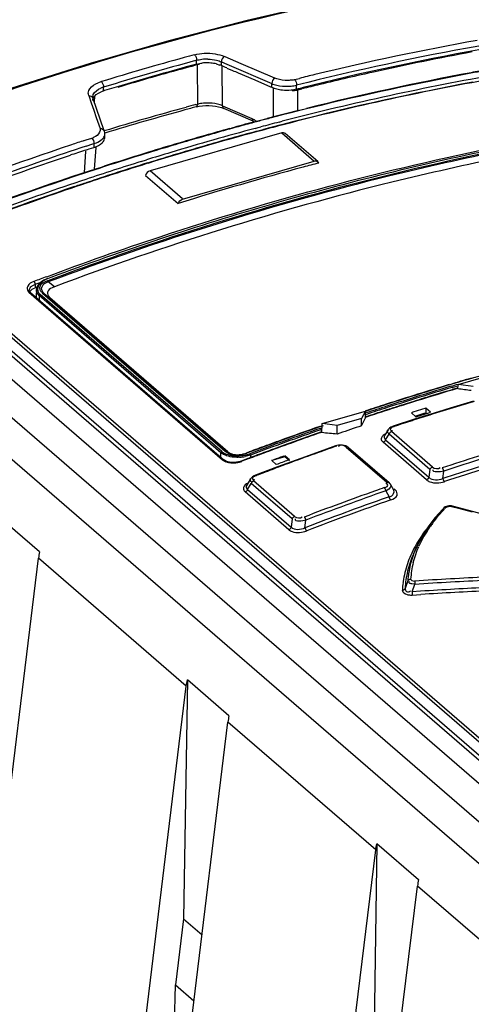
# Model space of a CAD drawing. Header units: inches. Extents: x 0 to 117, y 0 to 83.
# Tile 43 of 60: x 97.86 to 98.681, y 28.867 to 30.659. Entities that reach past the tile are written whole.
import ezdxf

# ---------------------------------------------------------------- set-up
doc = ezdxf.new("R2010")
doc.units = ezdxf.units.IN
doc.header["$LTSCALE"] = 6.431102
doc.header["$MEASUREMENT"] = 0
doc.layers.get('0').update_dxf_attribs({"linetype": 'CONTINUOUS'})

msp = doc.modelspace()

# ---------------------------------------------------------------- linework, layer by layer
at = {"color": 7, "linetype": 'CONTINUOUS'}
for p, q in [((103.4587, 25.0724), (96.9937, 30.6713)), ((96.9284, 30.6524), (103.3934, 25.0536)), ((98.2333, 30.5909), (98.2317, 30.5915)), ((98.2623, 30.5784), (98.2333, 30.5909)), ((98.1797, 30.5841), (98.1815, 30.5846)), ((98.1815, 30.5776), (98.1815, 30.5846)), ((98.1835, 30.5047), (98.183, 30.5764)), ((98.2173, 30.5779), (98.2237, 30.576)), ((98.2265, 30.575), (98.2265, 30.5818)), ((98.2265, 30.5818), (98.2367, 30.5774)), ((98.2284, 30.5018), (98.2279, 30.574)), ((98.2367, 30.5774), (98.3182, 30.5423)), ((98.3235, 30.552), (98.2623, 30.5784)), ((98.2367, 30.5705), (98.2469, 30.5661)), ((98.257, 30.5616), (98.2876, 30.5488)), ((98.0122, 30.5287), (98.0123, 30.5357)), ((98.2876, 30.5488), (98.3161, 30.5364)), ((98.3161, 30.5364), (98.3182, 30.5355)), ((98.3182, 30.5355), (98.3182, 30.5423)), ((98.3271, 30.5507), (98.3235, 30.552)), ((98.3595, 30.5495), (98.3683, 30.5517)), ((98.3632, 30.5324), (98.3632, 30.5394)), ((97.9853, 30.5204), (97.9899, 30.5071)), ((97.9857, 30.5298), (97.9874, 30.5328)), ((97.9927, 30.517), (97.9926, 30.5178)), ((97.9926, 30.5178), (97.9926, 30.5178)), ((97.9959, 30.5076), (97.9967, 30.5201)), ((98.0032, 30.5318), (98.0075, 30.5339)), ((98.0143, 30.5294), (98.0122, 30.5287)), ((98.3182, 30.5355), (98.3227, 30.5338)), ((98.3205, 30.5341), (98.3209, 30.4813)), ((98.3582, 30.5314), (98.3632, 30.5324)), ((98.3632, 30.5324), (98.3725, 30.5347)), ((98.3655, 30.5307), (98.373, 30.5326)), ((98.3657, 30.4932), (98.3655, 30.5307)), ((98.3669, 30.5325), (98.3672, 30.5313)), ((97.9899, 30.5071), (97.9922, 30.5004)), ((97.9922, 30.5004), (97.9945, 30.4937)), ((97.9929, 30.5162), (97.9927, 30.517)), ((98.0137, 30.4562), (97.9929, 30.5162)), ((98.1801, 30.5038), (98.1835, 30.5047)), ((98.1921, 30.5019), (98.198, 30.5024)), ((98.2215, 30.5001), (98.2267, 30.4986)), ((98.2284, 30.5018), (98.282, 30.4787)), ((97.9945, 30.4937), (97.9991, 30.4804)), ((98.2267, 30.4986), (98.2308, 30.497)), ((98.2844, 30.4739), (98.2308, 30.497)), ((98.2308, 30.497), (98.2308, 30.497)), ((98.367, 30.4935), (98.3739, 30.4952)), ((98.3739, 30.4952), (98.3815, 30.4971)), ((97.9991, 30.4804), (98.006, 30.4604)), ((98.285, 30.4722), (98.2905, 30.4737)), ((98.2906, 30.4728), (98.2852, 30.4713)), ((98.2905, 30.4737), (98.2929, 30.4743)), ((98.2952, 30.474), (98.2906, 30.4728)), ((98.2929, 30.4743), (98.2952, 30.475)), ((98.2952, 30.475), (98.2983, 30.4758)), ((98.2983, 30.4758), (98.3097, 30.4788)), ((98.3313, 30.4722), (98.3369, 30.4736)), ((98.3384, 30.4679), (98.3328, 30.4664)), ((98.3386, 30.4672), (98.3329, 30.4658)), ((97.9979, 30.4462), (97.9946, 30.4445)), ((98.0006, 30.448), (97.9979, 30.4462)), ((98.0146, 30.4506), (98.0145, 30.4527)), ((98.0145, 30.444), (98.0146, 30.4506)), ((98.3364, 30.4524), (98.0968, 30.3833)), ((98.2414, 30.4604), (98.2447, 30.4613)), ((98.288, 30.4607), (98.2935, 30.4622)), ((98.295, 30.4564), (98.2895, 30.4549)), ((98.2952, 30.4558), (98.2897, 30.4543)), ((98.2935, 30.4622), (98.2982, 30.4635)), ((98.2974, 30.457), (98.295, 30.4564)), ((98.2999, 30.4571), (98.2952, 30.4558)), ((98.2998, 30.4577), (98.2974, 30.457)), ((98.3028, 30.4585), (98.2998, 30.4577)), ((98.3142, 30.4615), (98.3028, 30.4585)), ((98.3363, 30.4524), (98.3953, 30.4013)), ((98.4018, 30.4002), (98.3427, 30.4513)), ((97.9774, 30.4387), (97.9805, 30.4397)), ((97.9805, 30.4397), (97.9907, 30.4431)), ((97.9808, 30.4284), (97.9927, 30.4323)), ((97.9927, 30.4323), (97.9949, 30.433)), ((97.9949, 30.433), (97.9948, 30.426)), ((98.0068, 30.4319), (98.0096, 30.4343)), ((97.9797, 30.4194), (97.977, 30.3798)), ((97.9792, 30.4209), (97.9829, 30.4221)), ((97.9829, 30.4221), (97.986, 30.4232)), ((97.986, 30.4232), (97.9948, 30.426)), ((97.996, 30.3862), (97.9986, 30.4258)), ((98.0808, 30.4004), (98.0906, 30.4035)), ((98.0924, 30.3977), (98.0826, 30.3947)), ((98.0926, 30.3971), (98.0828, 30.394)), ((98.1558, 30.3321), (98.3954, 30.4013)), ((97.9914, 30.3848), (97.9983, 30.387)), ((97.9983, 30.387), (98.0083, 30.3903)), ((98.0083, 30.3903), (98.0136, 30.392)), ((98.0887, 30.375), (98.1477, 30.3238)), ((98.1559, 30.3322), (98.0968, 30.3833)), ((98.898, 29.1341), (97.6251, 30.2365)), ((97.6296, 30.2427), (98.9025, 29.1403)), ((97.6524, 30.2471), (98.9177, 29.1513)), ((98.9181, 29.1573), (97.6651, 30.2424)), ((97.6123, 30.2057), (98.8781, 29.1095)), ((97.8881, 30.1771), (97.8986, 30.181)), ((97.897, 30.1797), (97.8944, 30.1771)), ((97.9102, 30.1872), (97.9081, 30.1864)), ((97.9101, 30.1833), (97.9118, 30.184)), ((97.9167, 30.1893), (97.9107, 30.187)), ((97.9229, 30.1724), (97.9116, 30.1812)), ((97.875, 30.1641), (97.8764, 30.1625)), ((97.8764, 30.1625), (98.2288, 29.8574)), ((97.8773, 30.1659), (97.8773, 30.166)), ((97.8776, 30.1638), (97.8773, 30.1659)), ((97.8793, 30.1622), (98.2317, 29.857)), ((97.8838, 30.1749), (97.8861, 30.1762)), ((97.8848, 30.1692), (97.8881, 30.1707)), ((97.8881, 30.1771), (97.8881, 30.1707)), ((97.8913, 30.172), (97.8881, 30.1707)), ((97.8902, 30.1675), (97.8896, 30.1566)), ((97.8944, 30.1771), (97.8924, 30.1743)), ((97.8949, 30.1608), (97.8969, 30.1586)), ((97.8992, 30.163), (97.9012, 30.161)), ((97.9012, 30.161), (98.2332, 29.8735)), ((97.902, 30.1627), (97.9039, 30.1608)), ((97.9039, 30.1608), (98.2359, 29.8733)), ((97.9229, 30.1724), (97.9188, 30.1707)), ((97.8954, 30.1566), (97.895, 30.1487)), ((98.2258, 29.8704), (97.8954, 30.1566)), ((98.2274, 29.8725), (97.8969, 30.1586)), ((97.9134, 30.1537), (97.9148, 30.1524)), ((98.2384, 29.8721), (97.9148, 30.1524)), ((98.6572, 29.9946), (98.7356, 30.0173)), ((98.653, 29.9979), (98.656, 29.9988)), ((98.6562, 29.9982), (98.6532, 29.9973)), ((98.6777, 30.0051), (98.6799, 30.0058)), ((98.6799, 30.0058), (98.6882, 30.0082)), ((98.6407, 29.9942), (98.653, 29.9979)), ((98.6532, 29.9973), (98.6421, 29.994)), ((98.6452, 29.9917), (98.6541, 29.9943)), ((98.6462, 29.9892), (98.6548, 29.9917)), ((98.6559, 29.988), (98.6463, 29.9852)), ((98.6541, 29.9943), (98.657, 29.9952)), ((98.6562, 29.9867), (98.6572, 29.9946)), ((98.684, 29.991), (98.6572, 29.9946)), ((98.5721, 29.9625), (98.5665, 29.9607)), ((98.5811, 29.9646), (98.5721, 29.9617)), ((98.5928, 29.9689), (98.5905, 29.9682)), ((98.5984, 29.9707), (98.5928, 29.9689)), ((98.6846, 29.9645), (98.6423, 29.9516)), ((98.41, 29.9233), (98.4884, 29.9459)), ((98.4884, 29.9459), (98.4812, 29.9325)), ((98.4887, 29.9353), (98.4884, 29.9459)), ((98.5292, 29.9488), (98.5169, 29.9448)), ((98.5721, 29.9617), (98.5624, 29.9587)), ((98.5665, 29.9607), (98.5642, 29.96)), ((98.5982, 29.9513), (98.5748, 29.944)), ((98.6214, 29.9451), (98.5794, 29.9318)), ((98.5982, 29.9513), (98.5982, 29.9432)), ((98.6066, 29.9441), (98.5982, 29.9513)), ((98.6423, 29.9516), (98.6214, 29.9451)), ((98.4812, 29.9325), (98.4369, 29.9197)), ((98.4812, 29.9193), (98.4886, 29.934)), ((98.4812, 29.9193), (98.4812, 29.9325)), ((98.487, 29.9391), (98.4903, 29.9402)), ((98.4916, 29.9365), (98.4882, 29.9353)), ((98.4917, 29.9358), (98.4886, 29.9347)), ((98.5794, 29.9318), (98.5391, 29.9187)), ((98.5748, 29.944), (98.5719, 29.9431)), ((98.5719, 29.9431), (98.5803, 29.9358)), ((98.5787, 29.9371), (98.5953, 29.9422)), ((98.5803, 29.9358), (98.6037, 29.9431)), ((98.5953, 29.9422), (98.5982, 29.9432)), ((98.5982, 29.9432), (98.5998, 29.9418)), ((98.6037, 29.9431), (98.6066, 29.9441)), ((98.4052, 29.9181), (98.4111, 29.9202)), ((98.4113, 29.9196), (98.4054, 29.9175)), ((98.4064, 29.9147), (98.4095, 29.9158)), ((98.4073, 29.9122), (98.4094, 29.9129)), ((98.4098, 29.9195), (98.41, 29.9233)), ((98.4369, 29.9197), (98.41, 29.9233)), ((98.4369, 29.9042), (98.4369, 29.9197)), ((98.4812, 29.9193), (98.4763, 29.9176)), ((98.5299, 29.9123), (98.5233, 29.9016)), ((98.5283, 29.9111), (98.5289, 29.9124)), ((98.6102, 29.8444), (98.5358, 29.9089)), ((98.5363, 29.911), (98.5374, 29.9108)), ((98.5186, 29.8914), (98.5204, 29.8894)), ((98.5228, 29.8969), (98.5236, 29.8954)), ((98.5231, 29.9013), (98.5229, 29.901)), ((98.5236, 29.8954), (98.525, 29.894)), ((98.525, 29.894), (98.5313, 29.9042)), ((98.525, 29.894), (98.6039, 29.8257)), ((98.6056, 29.8398), (98.5313, 29.9042)), ((98.2384, 29.8721), (98.2359, 29.8733)), ((98.3166, 29.8753), (98.3116, 29.8734)), ((98.3407, 29.8841), (98.3357, 29.8823)), ((98.4126, 29.8753), (98.3707, 29.8601)), ((98.4339, 29.8828), (98.4126, 29.8753)), ((98.4363, 29.8835), (98.4339, 29.8828)), ((98.4396, 29.8841), (98.4363, 29.8835)), ((98.4497, 29.8837), (98.4464, 29.8843)), ((98.4534, 29.8804), (98.5273, 29.8165)), ((98.4576, 29.8799), (98.5314, 29.8159)), ((98.5993, 29.821), (98.5204, 29.8894)), ((98.2257, 29.8622), (98.2258, 29.8704)), ((98.2286, 29.8683), (98.2258, 29.8704)), ((98.2359, 29.8546), (98.2338, 29.8556)), ((98.242, 29.8694), (98.2454, 29.8681)), ((98.2749, 29.8598), (98.2627, 29.8551)), ((98.2753, 29.8591), (98.2638, 29.8548)), ((98.2713, 29.8697), (98.2736, 29.8706)), ((98.2736, 29.8706), (98.2773, 29.8719)), ((98.2739, 29.8672), (98.2783, 29.8686)), ((98.2773, 29.8606), (98.2749, 29.8598)), ((98.2809, 29.862), (98.2773, 29.8606)), ((98.2794, 29.8661), (98.2793, 29.8613)), ((98.342, 29.863), (98.318, 29.856)), ((98.318, 29.856), (98.3264, 29.8488)), ((98.3707, 29.8601), (98.3288, 29.8446)), ((98.3394, 29.8639), (98.342, 29.8649)), ((98.342, 29.8649), (98.342, 29.863)), ((98.3504, 29.8577), (98.342, 29.8649)), ((98.3504, 29.8557), (98.342, 29.863)), ((98.3288, 29.8446), (98.2884, 29.8294)), ((98.329, 29.8498), (98.3264, 29.8487)), ((98.6056, 29.8398), (98.6039, 29.8257)), ((98.6291, 29.8235), (98.6307, 29.8369)), ((98.2795, 29.8228), (98.2726, 29.8115)), ((98.281, 29.8247), (98.2794, 29.8227)), ((98.3597, 29.7545), (98.2851, 29.8191)), ((98.2854, 29.8214), (98.2866, 29.8211)), ((98.2681, 29.801), (98.2698, 29.799)), ((98.2725, 29.8112), (98.2722, 29.8108)), ((98.2727, 29.8049), (98.2741, 29.8036)), ((98.2741, 29.8036), (98.2808, 29.8145)), ((98.2741, 29.8036), (98.3535, 29.7349)), ((98.3553, 29.7499), (98.2808, 29.8145)), ((98.2817, 29.8177), (98.2831, 29.8173)), ((98.5256, 29.8011), (98.5285, 29.7957)), ((98.527, 29.8141), (98.5257, 29.8144)), ((98.5327, 29.8146), (98.5314, 29.8159)), ((98.5342, 29.8125), (98.5399, 29.8018)), ((98.5404, 29.8047), (98.543, 29.8024)), ((98.3492, 29.7303), (98.2698, 29.799)), ((98.5285, 29.7957), (98.5315, 29.7902)), ((98.6288, 29.7677), (98.6153, 29.7526)), ((98.6308, 29.7698), (98.6288, 29.7677)), ((98.6451, 29.7725), (98.6576, 29.7692)), ((98.7472, 29.7465), (98.6469, 29.7732)), ((98.6576, 29.7692), (98.6826, 29.7626)), ((97.8957, 29.69), (97.8204, 29.7552)), ((98.3553, 29.7499), (98.3535, 29.7349)), ((98.3785, 29.7339), (98.3802, 29.7477)), ((98.6153, 29.7526), (98.6034, 29.7372)), ((98.6034, 29.7372), (98.5931, 29.7215)), ((98.5797, 29.6956), (98.5749, 29.6845)), ((97.6203, 27.4328), (97.894, 29.6785)), ((98.1627, 29.4458), (97.894, 29.6785)), ((98.568, 29.6356), (98.5687, 29.636)), ((98.5781, 29.6309), (98.5729, 29.6318)), ((98.5734, 29.6173), (98.5781, 29.6309)), ((98.5888, 29.6183), (98.5734, 29.6173)), ((98.5736, 29.6114), (98.5891, 29.6123)), ((97.889, 27.2001), (98.1627, 29.4458)), ((98.1649, 29.4569), (98.1578, 29.022)), ((98.2402, 29.3917), (98.1649, 29.4569)), ((97.9648, 27.1345), (98.2385, 29.3801)), ((98.5072, 29.1474), (98.2385, 29.3801)), ((98.5094, 29.1585), (98.5023, 28.7237)), ((98.5847, 29.0933), (98.5094, 29.1585)), ((98.2335, 26.9018), (98.5072, 29.1474)), ((98.3093, 26.8362), (98.583, 29.0818)), ((98.8517, 28.8491), (98.583, 29.0818)), ((98.1578, 29.022), (98.1428, 28.9021)), ((98.1578, 29.022), (98.1913, 28.993)), ((98.1415, 28.8318), (98.1428, 28.9021)), ((98.1428, 28.9021), (98.1766, 28.8728))]:
    msp.add_line(p, q, dxfattribs=at)
for points in [[(98.6766, 30.7385), (98.5574, 30.718), (98.4154, 30.6897), (98.2731, 30.657), (98.1307, 30.6201)], [(98.1307, 30.6201), (97.9882, 30.579), (97.8458, 30.5337), (97.7036, 30.4843), (97.5616, 30.4307)], [(98.1812, 30.4999), (98.1864, 30.5011), (98.1921, 30.5019)], [(98.198, 30.5024), (98.204, 30.5024), (98.2101, 30.502), (98.2159, 30.5012), (98.2215, 30.5001)], [(98.2844, 30.4739), (98.2849, 30.4737), (98.2863, 30.4728), (98.2869, 30.4724)], [(98.0145, 30.4527), (98.0139, 30.4554), (98.0137, 30.4562)], [(97.9081, 30.1864), (97.9039, 30.1844), (97.9001, 30.1821), (97.897, 30.1797)], [(97.9116, 30.1812), (97.9114, 30.1815), (97.9113, 30.1818), (97.9111, 30.182), (97.911, 30.1823), (97.9108, 30.1825), (97.9106, 30.1828), (97.9105, 30.183), (97.9103, 30.1832), (97.9101, 30.1833)], [(97.9102, 30.1872), (97.9102, 30.1872), (97.9104, 30.1872), (97.9105, 30.1872), (97.9107, 30.187)], [(97.8775, 30.1647), (97.8773, 30.1654), (97.8773, 30.166)], [(97.8793, 30.1622), (97.8787, 30.1628), (97.8781, 30.1635), (97.8777, 30.1641), (97.8775, 30.1647)], [(97.8924, 30.1743), (97.891, 30.1714), (97.8903, 30.1684), (97.8902, 30.1675)], [(97.9039, 30.1608), (97.9036, 30.161), (97.9032, 30.1611), (97.9029, 30.1612), (97.9026, 30.1612), (97.9023, 30.1612), (97.9021, 30.1612), (97.9018, 30.1612), (97.9015, 30.1611), (97.9012, 30.161)], [(97.8969, 30.1586), (97.8967, 30.1585), (97.8964, 30.1584), (97.8962, 30.1582), (97.896, 30.1579), (97.8958, 30.1577), (97.8956, 30.1574), (97.8955, 30.1571), (97.8954, 30.1568), (97.8954, 30.1566)], [(98.539, 29.9187), (98.5374, 29.918), (98.5347, 29.9167), (98.5323, 29.9151), (98.5304, 29.9131), (98.5299, 29.9123)], [(98.5358, 29.9089), (98.5352, 29.9086), (98.5345, 29.9082), (98.5339, 29.9078), (98.5333, 29.9073), (98.5328, 29.9068), (98.5323, 29.9062), (98.5319, 29.9055), (98.5315, 29.9049), (98.5313, 29.9042)], [(98.5391, 29.9187), (98.5392, 29.9187), (98.5395, 29.9187), (98.5399, 29.9186), (98.5403, 29.9184), (98.5407, 29.9181)], [(98.525, 29.894), (98.5247, 29.8933), (98.5244, 29.8927), (98.524, 29.892), (98.5235, 29.8914), (98.523, 29.8909), (98.5224, 29.8904), (98.5218, 29.89), (98.5211, 29.8896), (98.5204, 29.8894)], [(98.2359, 29.8733), (98.2356, 29.8735), (98.2353, 29.8736), (98.2349, 29.8737), (98.2346, 29.8737), (98.2344, 29.8737), (98.2341, 29.8737), (98.2338, 29.8736), (98.2335, 29.8736), (98.2332, 29.8735)], [(98.4355, 29.8822), (98.4352, 29.8825), (98.4348, 29.8827), (98.4344, 29.8828), (98.4341, 29.8828), (98.4339, 29.8828)], [(98.4464, 29.8843), (98.443, 29.8844), (98.4396, 29.8841)], [(98.4576, 29.8799), (98.4554, 29.8814), (98.4527, 29.8828), (98.4497, 29.8837)], [(98.4576, 29.8799), (98.4573, 29.8801), (98.4568, 29.8804), (98.4562, 29.8806), (98.4555, 29.8807), (98.4549, 29.8807), (98.4541, 29.8806), (98.4534, 29.8804)], [(98.2258, 29.8704), (98.2258, 29.8707), (98.2259, 29.871), (98.226, 29.8712), (98.2262, 29.8715), (98.2264, 29.8718), (98.2266, 29.872), (98.2268, 29.8722), (98.2271, 29.8724), (98.2274, 29.8725)], [(98.2338, 29.8556), (98.2321, 29.8567), (98.2317, 29.8571)], [(98.2627, 29.8551), (98.2606, 29.8544), (98.2575, 29.8536)], [(98.2713, 29.8697), (98.2714, 29.8698), (98.2715, 29.8698), (98.2716, 29.8698), (98.2718, 29.8698), (98.2719, 29.8698), (98.2721, 29.8698), (98.2722, 29.8697), (98.2724, 29.8696), (98.2726, 29.8694)], [(98.2794, 29.8661), (98.2793, 29.8664), (98.2793, 29.8667), (98.2792, 29.867), (98.2791, 29.8673), (98.2789, 29.8676), (98.2788, 29.8679), (98.2786, 29.8682), (98.2784, 29.8684), (98.2783, 29.8686)], [(98.2411, 29.8531), (98.2383, 29.8538), (98.2359, 29.8546)], [(98.2575, 29.8536), (98.2542, 29.853), (98.2508, 29.8526), (98.2474, 29.8526), (98.2442, 29.8527), (98.2411, 29.8531)], [(98.6056, 29.8398), (98.6059, 29.8405), (98.6062, 29.8411), (98.6067, 29.8418), (98.6071, 29.8424), (98.6077, 29.8429), (98.6083, 29.8434), (98.6089, 29.8438), (98.6095, 29.8442), (98.6102, 29.8444)], [(98.6278, 29.8426), (98.6282, 29.8423), (98.6286, 29.8418), (98.629, 29.8412), (98.6294, 29.8406), (98.6297, 29.84), (98.63, 29.8393), (98.6303, 29.8385), (98.6305, 29.8377), (98.6307, 29.8369)], [(98.2851, 29.8191), (98.2846, 29.8189), (98.2842, 29.8186), (98.2836, 29.8183), (98.283, 29.8178), (98.2824, 29.8173), (98.2819, 29.8166), (98.2814, 29.8159), (98.2811, 29.8152), (98.2808, 29.8145)], [(98.2884, 29.8294), (98.2859, 29.8283), (98.2832, 29.8266), (98.281, 29.8247)], [(98.2884, 29.8294), (98.2886, 29.8294), (98.2889, 29.8294), (98.2893, 29.8293), (98.2897, 29.8291), (98.2901, 29.8288)], [(98.5993, 29.821), (98.6, 29.8213), (98.6007, 29.8217), (98.6013, 29.8221), (98.6019, 29.8226), (98.6024, 29.8231), (98.6029, 29.8237), (98.6033, 29.8243), (98.6036, 29.825), (98.6039, 29.8257)], [(98.6291, 29.8235), (98.6293, 29.8227), (98.6295, 29.8219), (98.6298, 29.8212), (98.6301, 29.8205), (98.6304, 29.8198), (98.6308, 29.8192), (98.6312, 29.8186), (98.6316, 29.8181), (98.632, 29.8177)], [(98.2741, 29.8036), (98.2739, 29.8029), (98.2735, 29.8023), (98.2731, 29.8017), (98.2727, 29.8011), (98.2722, 29.8006)], [(98.5256, 29.8011), (98.5254, 29.8018), (98.5252, 29.8026), (98.5249, 29.8033), (98.5246, 29.8041), (98.5242, 29.8047), (98.5239, 29.8053), (98.5235, 29.8059), (98.5231, 29.8064), (98.5227, 29.8068)], [(98.5273, 29.8165), (98.5278, 29.8166), (98.5284, 29.8167), (98.5291, 29.8168), (98.5297, 29.8167), (98.5304, 29.8165), (98.5311, 29.8162), (98.5314, 29.8159)], [(98.5342, 29.8126), (98.5338, 29.8131), (98.5327, 29.8146)], [(98.2722, 29.8006), (98.2717, 29.8001), (98.2711, 29.7997), (98.2705, 29.7993), (98.2698, 29.799)], [(98.5345, 29.7845), (98.5341, 29.7849), (98.5337, 29.7854), (98.5333, 29.7859), (98.5329, 29.7865), (98.5326, 29.7872), (98.5322, 29.7879), (98.5319, 29.7886), (98.5317, 29.7894), (98.5315, 29.7902)], [(98.6334, 29.7717), (98.6317, 29.7706), (98.6308, 29.7697)], [(98.6348, 29.7707), (98.6341, 29.7708), (98.6334, 29.7708), (98.6328, 29.7707), (98.6322, 29.7706), (98.6317, 29.7704), (98.6312, 29.7701), (98.6308, 29.7698)], [(98.6469, 29.7732), (98.6448, 29.7736), (98.6424, 29.7738), (98.6401, 29.7737), (98.6377, 29.7734), (98.6355, 29.7727), (98.6334, 29.7717)], [(98.6467, 29.7732), (98.6464, 29.7732), (98.6459, 29.7731), (98.6455, 29.7729), (98.6451, 29.7725)], [(98.3553, 29.7499), (98.3556, 29.7506), (98.3559, 29.7512), (98.3563, 29.7518), (98.3568, 29.7524), (98.3573, 29.7529), (98.3578, 29.7534), (98.3584, 29.7538), (98.359, 29.7542), (98.3597, 29.7545)], [(98.3772, 29.7534), (98.3776, 29.753), (98.378, 29.7525), (98.3784, 29.752), (98.3787, 29.7514), (98.3791, 29.7507), (98.3794, 29.75), (98.3797, 29.7493), (98.38, 29.7485), (98.3802, 29.7477)], [(98.3492, 29.7303), (98.3496, 29.7305), (98.3501, 29.7307), (98.3506, 29.7311), (98.3512, 29.7315), (98.3518, 29.7321), (98.3523, 29.7327), (98.3528, 29.7334), (98.3532, 29.7341), (98.3535, 29.7349)], [(98.3785, 29.7339), (98.3787, 29.7332), (98.379, 29.7324), (98.3793, 29.7317), (98.3796, 29.731), (98.38, 29.7303), (98.3804, 29.7297), (98.3808, 29.7292), (98.3812, 29.7287), (98.3816, 29.7283)], [(98.5931, 29.7215), (98.5843, 29.7054), (98.5798, 29.6958)], [(98.5655, 29.6373), (98.5658, 29.6378), (98.5662, 29.6384), (98.5666, 29.6389), (98.5672, 29.6393), (98.5678, 29.6396), (98.5684, 29.6399), (98.5691, 29.6402), (98.5698, 29.6403), (98.5706, 29.6404)], [(98.5554, 29.6201), (98.5562, 29.6202), (98.5569, 29.6203), (98.5576, 29.6206), (98.5583, 29.6209), (98.5589, 29.6212), (98.5594, 29.6217), (98.5599, 29.6222), (98.5602, 29.6227), (98.5605, 29.6233)], [(98.5779, 29.6369), (98.5779, 29.6364), (98.5779, 29.6359), (98.5779, 29.6353), (98.5779, 29.6347), (98.578, 29.634), (98.578, 29.6332), (98.578, 29.6325), (98.5781, 29.6317), (98.5781, 29.6309)], [(98.5734, 29.6173), (98.5734, 29.6166), (98.5735, 29.6158), (98.5735, 29.6151), (98.5735, 29.6143), (98.5736, 29.6136), (98.5736, 29.613), (98.5736, 29.6124), (98.5736, 29.6118), (98.5736, 29.6114)]]:
    msp.add_lwpolyline(points, dxfattribs=at)
for centre, radius, start, end in [((99.5967, 25.6135), 5.0779, 100.2341, 104.0586), ((99.6022, 25.5834), 5.1192, 100.2492, 103.6228), ((99.6068, 25.3269), 5.4582, 105.3831, 107.0292), ((99.5861, 25.4008), 5.3814, 105.172, 105.3797), ((99.5911, 25.6267), 5.057, 100.2115, 103.9436), ((99.6268, 25.5016), 5.1848, 100.4913, 102.4827), ((99.5896, 25.3897), 5.3823, 105.1857, 107.0404), ((99.5846, 25.4005), 5.3639, 105.3728, 106.8364), ((99.6309, 25.2148), 5.5536, 105.1121, 105.333), ((99.5654, 25.4696), 5.2922, 105.1592, 105.3703), ((98.1994, 30.5184), 0.0603, 101.9124, 105.7792), ((98.1996, 30.512), 0.0748, 92.443, 96.4723), ((98.1998, 30.5038), 0.0761, 92.4057, 96.273), ((98.1997, 30.5092), 0.0777, 88.3813, 92.4327), ((98.1999, 30.5014), 0.0785, 88.5464, 92.4007), ((98.2001, 30.5028), 0.0771, 80.7618, 88.6136), ((98.2012, 30.51), 0.0699, 76.631, 80.7163), ((98.2071, 30.5298), 0.0492, 66.8337, 70.2911), ((97.6877, 29.3213), 1.3646, 66.2783, 66.7448), ((99.6502, 25.1452), 5.626, 105.3354, 106.6498), ((98.7484, 31.7086), 1.2477, 246.2998, 246.8097), ((99.6124, 25.5568), 5.0795, 100.0159, 104.5426), ((99.5409, 25.8238), 4.8712, 103.5881, 103.9284), ((99.6286, 25.4753), 5.1743, 100.5576, 103.9466), ((99.6566, 25.365), 5.3246, 102.4787, 103.5928), ((99.5972, 25.6361), 5.0105, 100.1864, 100.5415), ((98.0256, 30.4885), 0.0599, 109.1601, 112.9034), ((98.0272, 30.484), 0.0646, 107.0169, 109.183), ((98.0291, 30.483), 0.0553, 107.6782, 110.343), ((98.3439, 30.6089), 0.0715, 256.5002, 260.586), ((98.3452, 30.6168), 0.0795, 260.6022, 275.837), ((99.6156, 25.5524), 5.0781, 100.0315, 104.5652), ((98.3473, 30.5988), 0.0507, 279.3747, 283.9615), ((99.6177, 25.5399), 5.0913, 100.5705, 104.3508), ((99.6717, 25.3022), 5.3892, 103.5912, 103.9437), ((98.0275, 30.4873), 0.0507, 110.3362, 113.3224), ((98.0274, 30.4791), 0.0519, 106.9698, 112.3443), ((99.6013, 25.3446), 5.4222, 106.8339, 107.019), ((98.3423, 30.5943), 0.0636, 251.9745, 256.3734), ((98.3442, 30.6019), 0.0714, 256.3504, 260.3488), ((98.3452, 30.6076), 0.0772, 260.353, 264.2131), ((98.3456, 30.6109), 0.0805, 264.1589, 275.389), ((98.3462, 30.6039), 0.0735, 275.4152, 279.3934), ((98.3514, 30.5933), 0.0641, 280.9439, 282.6641), ((99.5432, 25.4262), 5.2534, 105.0264, 105.2665), ((99.6089, 25.2106), 5.4827, 105.1053, 105.299), ((98.2013, 30.4274), 0.0795, 80.3103, 95.465), ((98.2026, 30.4349), 0.0718, 76.3005, 80.2905), ((99.6397, 25.1004), 5.5971, 105.3062, 106.8886), ((99.5633, 25.3536), 5.3287, 105.2698, 106.897), ((99.6765, 25.278), 5.3774, 104.5206, 104.7251), ((99.6694, 25.3056), 5.3489, 104.0925, 104.5208), ((99.6903, 25.2263), 5.4308, 104.9967, 105.4373), ((99.7155, 25.16), 5.5006, 105.0726, 105.3749), ((99.631, 25.4746), 5.1748, 104.7114, 104.9596), ((99.6591, 25.3678), 5.2742, 104.5811, 104.9523), ((99.6622, 25.3639), 5.2722, 104.6038, 104.9751), ((99.6593, 25.3713), 5.2649, 104.5932, 104.8022), ((99.6538, 25.3924), 5.2432, 104.3333, 104.5295), ((98.0041, 30.4508), 0.0104, 349.1777, 359.0497), ((99.7229, 25.1114), 5.5503, 105.9553, 107.1429), ((99.797, 24.852), 5.8191, 105.95588, 107.08524), ((99.6924, 25.2541), 5.386, 105.0959, 107.2793), ((99.6839, 25.2768), 5.3685, 105.0708, 106.7733), ((99.7022, 25.1834), 5.4754, 105.4726, 105.9537), ((99.8673, 24.6127), 6.0685, 105.53954, 105.9725), ((99.6777, 25.3029), 5.3358, 105.0806, 106.0542), ((99.7754, 24.942), 5.7266, 105.374, 105.5368), ((99.7898, 24.9605), 5.7702, 108.5524, 111.66321), ((99.7665, 25.0269), 5.689, 108.2933, 111.6847), ((99.6114, 25.4946), 5.2071, 108.289, 108.5618), ((97.9776, 30.4832), 0.0422, 288.0576, 293.7008), ((97.9785, 30.4851), 0.0546, 287.5132, 292.4016), ((98.0037, 30.4442), 0.0108, 349.2608, 358.582), ((99.7024, 25.2176), 5.4245, 106.0549, 107.2654), ((99.7707, 25.0131), 5.6968, 108.6243, 111.6736), ((99.692, 25.2438), 5.4532, 108.3065, 108.6148), ((97.9781, 30.4769), 0.0536, 288.0901, 292.7019), ((99.7486, 25.0276), 5.6379, 107.1418, 107.923), ((99.6133, 25.452), 5.1916, 107.0925, 107.9414), ((99.7091, 25.1919), 5.4571, 106.7699, 107.2533), ((99.7596, 25.3606), 5.167, 101.4328, 106.2028), ((99.7309, 25.1223), 5.53, 107.3614, 108.457), ((99.7327, 25.1201), 5.5267, 107.372, 108.4666), ((99.7341, 25.1189), 5.5275, 107.3817, 108.476), ((99.7401, 25.2935), 5.2762, 104.6744, 104.9935), ((99.8126, 24.8358), 5.8402, 108.17, 111.26791), ((99.8742, 24.6763), 6.01, 108.18662, 111.23785), ((99.5484, 25.6541), 4.9793, 107.9479, 108.1375), ((99.7708, 25.1816), 5.3923, 105.0015, 107.5175), ((99.7919, 24.9437), 5.7188, 108.4695, 111.8521), ((99.7952, 24.94), 5.7165, 108.4885, 111.8612), ((99.7507, 25.0658), 5.5839, 108.4652, 108.7108), ((99.7919, 24.9471), 5.7096, 108.7198, 111.4483), ((99.8697, 24.9753), 5.5678, 106.1844, 110.5342), ((99.9271, 24.8034), 5.753, 110.53699, 110.78272), ((97.8992, 30.149), 0.0301, 111.5539, 115.723), ((97.901, 30.1559), 0.0114, 176.7407, 193.7681), ((100.1795, 24.8419), 5.3766, 105.6092, 106.4587), ((100.1844, 24.8205), 5.3991, 106.2039, 106.4444), ((100.2059, 24.7491), 5.4737, 106.6153, 107.8721), ((100.2077, 24.7473), 5.4754, 106.6153, 107.8848), ((100.2529, 24.5984), 5.6278, 106.5981, 107.856), ((100.2537, 24.5964), 5.6273, 106.5982, 107.8578), ((100.1969, 24.7976), 5.4137, 106.5472, 107.3645), ((100.2045, 24.7692), 5.4437, 106.6334, 107.1595), ((97.5699, 21.5176), 8.5385, 82.52437, 82.69069), ((100.2152, 24.7345), 5.4801, 107.246, 107.4478), ((100.2543, 24.728), 5.4656, 106.6722, 106.8492), ((100.2271, 24.6828), 5.5433, 107.8704, 108.2803), ((100.2291, 24.6804), 5.5455, 107.883, 108.2929), ((100.2764, 24.5248), 5.705, 107.8541, 108.2531), ((100.278, 24.5204), 5.707, 107.8559, 108.2547), ((100.2369, 24.6671), 5.5509, 108.05, 108.3256), ((100.218, 24.7276), 5.4868, 107.7667, 108.3381), ((100.2265, 24.6988), 5.5175, 107.6868, 107.9164), ((100.2332, 24.6806), 5.5362, 107.5653, 107.7678), ((100.2216, 24.7142), 5.5014, 107.5344, 107.6867), ((100.2628, 24.7002), 5.4947, 107.0267, 107.5565), ((100.2561, 24.7222), 5.4717, 106.8492, 107.0263), ((98.4026, 29.9336), 0.0861, 0.0277, 1.1499), ((100.2746, 24.6629), 5.5339, 107.9071, 108.0831), ((100.2767, 24.6562), 5.5409, 107.5562, 107.9072), ((100.2779, 24.5383), 5.6958, 109.1925, 110.6139), ((100.3281, 24.3734), 5.8651, 109.12634, 110.45691), ((100.3328, 24.3599), 5.8767, 109.1268, 110.45224), ((100.2673, 24.5646), 5.6681, 109.1788, 109.963), ((100.2656, 24.607), 5.604, 108.6205, 109.0461), ((100.2713, 24.6729), 5.5234, 108.0831, 108.2596), ((100.2815, 24.5254), 5.7098, 109.9623, 110.2198), ((100.272, 24.5665), 5.6567, 109.2413, 110.2722), ((100.2747, 24.5564), 5.6678, 109.2221, 109.951), ((97.2993, 18.3753), 11.5849, 84.36486, 84.50299), ((100.2894, 24.5039), 5.7327, 110.21988, 110.54765), ((100.2975, 24.4937), 5.7346, 110.26153, 110.58841), ((100.2936, 24.5068), 5.7202, 110.2685, 110.4404), ((100.2889, 24.5172), 5.7096, 110.0042, 110.2078), ((100.3361, 24.4829), 5.7241, 109.5632, 109.7352), ((100.3465, 24.4537), 5.7551, 109.39237, 109.56323), ((98.4439, 29.8781), 0.00578, 133.534, 142.5886), ((100.3586, 24.5968), 5.524, 106.8525, 108.2598), ((100.3581, 24.6013), 5.5132, 106.6744, 108.2589), ((98.2529, 29.8936), 0.0265, 241.1677, 245.6032), ((98.2548, 29.8986), 0.0319, 252.8112, 258.3185), ((98.2551, 29.9), 0.0333, 258.3063, 263.7416), ((98.2554, 29.9084), 0.0417, 273.6354, 278.2716), ((98.2463, 29.9045), 0.0528, 284.327, 289.279), ((98.255, 29.937), 0.075, 273.5596, 281.4057), ((98.2549, 29.9112), 0.0446, 278.3276, 282.6917), ((98.2537, 29.9167), 0.0502, 282.6776, 286.5829), ((98.2528, 29.9198), 0.0535, 286.5669, 290.2296), ((98.2542, 29.9187), 0.0526, 285.9472, 288.1974), ((98.2573, 29.9277), 0.0628, 281.0275, 285.3079), ((98.2552, 29.9156), 0.0493, 288.1916, 290.5996), ((100.3021, 24.484), 5.7445, 110.44044, 110.66065), ((99.3161, 27.1786), 2.8575, 109.9882, 110.4456), ((99.3316, 27.1673), 2.8637, 110.0363, 110.4927), ((100.3315, 24.4959), 5.7103, 109.7358, 110.2537), ((100.359, 24.5946), 5.5076, 106.9782, 108.307), ((100.3569, 24.6043), 5.4914, 106.6353, 108.3077), ((98.2449, 29.8806), 0.0284, 248.8036, 253.6163), ((100.3288, 24.5014), 5.7042, 110.5946, 110.9416), ((100.3555, 24.4306), 5.7799, 110.25315, 110.59502), ((100.4344, 24.377), 5.7565, 109.56736, 110.93913), ((100.4306, 24.3884), 5.7382, 109.38953, 110.93615), ((100.3842, 24.5172), 5.6076, 109.3878, 109.5633), ((98.5162, 29.8227), 0.0236, 293.5177, 300.4619), ((100.4293, 24.3921), 5.7156, 109.3609, 110.9937), ((100.4218, 24.4105), 5.7021, 109.3602, 110.5972), ((98.852, 29.5588), 0.3034, 135.718, 136.357), ((100.445, 24.3481), 5.7686, 110.59512, 110.99134), ((98.7977, 29.5788), 0.2503, 142.8483, 147.0621), ((98.8006, 29.6007), 0.2371, 144.9789, 147.2101), ((98.8103, 29.594), 0.2488, 143.1454, 144.9819), ((98.7727, 29.6171), 0.2047, 151.5224, 156.0941), ((98.7877, 29.609), 0.2217, 147.1912, 151.5207), ((98.767, 29.6024), 0.2088, 151.5173, 156.6933), ((98.7581, 29.6189), 0.1942, 156.7258, 158.5693), ((98.7528, 29.6085), 0.1934, 156.8866, 161.2165), ((98.7522, 29.6212), 0.1878, 158.5648, 161.3), ((98.7423, 29.6121), 0.1823, 161.2166, 166.3874), ((98.742, 29.6284), 0.1719, 165.8556, 170.9437), ((98.7294, 29.6113), 0.1742, 166.4466, 171.7979), ((98.7333, 29.6143), 0.173, 166.3932, 171.7404), ((98.7287, 29.6271), 0.1636, 171.3399, 176.4266), ((98.7365, 29.6293), 0.1663, 170.9501, 176.1663), ((99.1131, 21.1662), 8.4875, 92.73526, 93.61553), ((98.7219, 29.6124), 0.1666, 172.42, 177.3467), ((98.725, 29.612), 0.1698, 171.8203, 172.4318), ((98.7261, 29.6154), 0.1658, 171.7477, 177.2693), ((104.5026, 27.5393), 6.2969, 160.53845, 160.67311), ((99.1111, 21.1601), 8.4875, 92.72047, 93.60028), ((99.1218, 21.1807), 8.4544, 92.77528, 93.61487), ((98.572, 29.6461), 0.0348, 267.0132, 272.7221), ((99.1201, 21.1683), 8.4607, 92.76, 93.59845)]:
    msp.add_arc(centre, radius, start, end, dxfattribs=at)
for centre in [(97.9223, 29.7236), (98.2668, 29.4252), (98.6113, 29.1269)]:
    msp.add_ellipse(centre, major_axis=(0.0236, 0.0832), ratio=0.213614, start_param=-4.237612, end_param=-4.080521, dxfattribs=at)
for points, knots in [([(97.4434, 30.3813), (97.545, 30.4237), (97.9453, 30.578), (98.3633, 30.6874), (98.6783, 30.7377)], [0, 0, 0, 0, 0.256515, 1, 1, 1, 1]), ([(98.2177, 30.5847), (98.2193, 30.5843), (98.2222, 30.5835), (98.2251, 30.5824), (98.2265, 30.5818)], [0, 0, 0, 0, 0.515005, 1, 1, 1, 1]), ([(98.704, 30.5655), (98.6718, 30.5596), (98.5421, 30.5345), (98.4131, 30.505), (98.3169, 30.4798)], [0, 0, 0, 0, 0.247531, 1, 1, 1, 1]), ([(98.3182, 30.5423), (98.3196, 30.5416), (98.3226, 30.5406), (98.3256, 30.5397), (98.3272, 30.5393)], [0, 0, 0, 0, 0.484341, 1, 1, 1, 1]), ([(98.3555, 30.5487), (98.3542, 30.5485), (98.3515, 30.5482), (98.3488, 30.548), (98.3474, 30.5479)], [0, 0, 0, 0, 0.492995, 1, 1, 1, 1]), ([(97.9853, 30.5204), (97.9848, 30.5219), (97.9843, 30.5251), (97.9851, 30.5283), (97.9857, 30.5298)], [0, 0, 0, 0, 0.494611, 1, 1, 1, 1]), ([(97.9853, 30.5204), (97.9868, 30.5205), (97.9899, 30.5196), (97.9921, 30.5174), (97.9928, 30.5161)], [0, 0, 0, 0, 0.506482, 1, 1, 1, 1]), ([(98.3555, 30.5292), (98.3569, 30.5294), (98.3596, 30.5296), (98.3623, 30.5301), (98.3636, 30.5303)], [0, 0, 0, 0, 0.509297, 1, 1, 1, 1]), ([(97.9925, 30.5113), (97.9925, 30.5119), (97.9927, 30.5131), (97.993, 30.5143), (97.9933, 30.5149)], [0, 0, 0, 0, 0.493082, 1, 1, 1, 1]), ([(98.1835, 30.5047), (98.1835, 30.5037), (98.1831, 30.5019), (98.1818, 30.5005), (98.1811, 30.5003)], [0, 0, 0, 0, 0.572132, 1, 1, 1, 1]), ([(98.2284, 30.5018), (98.227, 30.5024), (98.2241, 30.5035), (98.2212, 30.5043), (98.2196, 30.5047)], [0, 0, 0, 0, 0.484384, 1, 1, 1, 1]), ([(98.2284, 30.5018), (98.2285, 30.5008), (98.2289, 30.499), (98.2302, 30.4977), (98.231, 30.4973)], [0, 0, 0, 0, 0.539548, 1, 1, 1, 1]), ([(98.282, 30.4787), (98.282, 30.4777), (98.2825, 30.4759), (98.2838, 30.4745), (98.2845, 30.4742)], [0, 0, 0, 0, 0.539681, 1, 1, 1, 1]), ([(98.282, 30.4787), (98.2834, 30.4781), (98.2863, 30.4767), (98.2889, 30.4746), (98.29, 30.4734)], [0, 0, 0, 0, 0.484826, 1, 1, 1, 1]), ([(98.006, 30.4604), (98.0075, 30.4606), (98.0106, 30.4597), (98.0129, 30.4575), (98.0135, 30.4562)], [0, 0, 0, 0, 0.506724, 1, 1, 1, 1]), ([(98.0097, 30.441), (98.0109, 30.4421), (98.0129, 30.4445), (98.0141, 30.4474), (98.0144, 30.4488)], [0, 0, 0, 0, 0.53316, 1, 1, 1, 1]), ([(98.3426, 30.4512), (98.3418, 30.4519), (98.3397, 30.4528), (98.3374, 30.4528), (98.3364, 30.4524)], [0, 0, 0, 0, 0.488362, 1, 1, 1, 1]), ([(97.9089, 30.1908), (97.9772, 30.2164), (98.2475, 30.3118), (98.5252, 30.3863), (98.7347, 30.4284)], [0, 0, 0, 0, 0.254391, 1, 1, 1, 1]), ([(97.9988, 30.4275), (98.0003, 30.4282), (98.003, 30.4295), (98.0056, 30.431), (98.0068, 30.4319)], [0, 0, 0, 0, 0.520098, 1, 1, 1, 1]), ([(98.0096, 30.4343), (98.0108, 30.4354), (98.0128, 30.4378), (98.014, 30.4408), (98.0143, 30.4422)], [0, 0, 0, 0, 0.531878, 1, 1, 1, 1]), ([(98.7365, 30.4198), (98.6675, 30.4059), (98.388, 30.3431), (98.1138, 30.2572), (97.9116, 30.1812)], [0, 0, 0, 0, 0.245748, 1, 1, 1, 1]), ([(97.9118, 30.184), (97.98, 30.2096), (98.2497, 30.3051), (98.5269, 30.3799), (98.736, 30.4222)], [0, 0, 0, 0, 0.254372, 1, 1, 1, 1]), ([(98.7403, 30.4084), (98.672, 30.3946), (98.395, 30.3324), (98.1233, 30.2476), (97.9229, 30.1724)], [0, 0, 0, 0, 0.245776, 1, 1, 1, 1]), ([(98.3954, 30.4013), (98.3964, 30.4016), (98.3987, 30.4017), (98.4008, 30.4008), (98.4017, 30.4001)], [0, 0, 0, 0, 0.512012, 1, 1, 1, 1]), ([(98.4017, 30.4001), (98.4021, 30.3998), (98.4028, 30.399), (98.4033, 30.3981), (98.4035, 30.3977)], [0, 0, 0, 0, 0.503484, 1, 1, 1, 1]), ([(97.8858, 30.1821), (97.8814, 30.1803), (97.8729, 30.1767), (97.873, 30.1666), (97.875, 30.1641)], [0, 0, 0, 0, 0.59251, 1, 1, 1, 1]), ([(97.8881, 30.1771), (97.888, 30.1781), (97.8874, 30.1798), (97.8865, 30.1815), (97.8858, 30.1821)], [0, 0, 0, 0, 0.539174, 1, 1, 1, 1]), ([(97.9107, 30.187), (97.9078, 30.1859), (97.8992, 30.182), (97.8913, 30.172), (97.8926, 30.1656)], [0, 0, 0, 0, 0.324782, 1, 1, 1, 1]), ([(97.8764, 30.1625), (97.8769, 30.1627), (97.878, 30.1629), (97.879, 30.1625), (97.8793, 30.1622)], [0, 0, 0, 0, 0.540077, 1, 1, 1, 1]), ([(97.8773, 30.166), (97.8773, 30.167), (97.8779, 30.1693), (97.8793, 30.1712), (97.8801, 30.1721)], [0, 0, 0, 0, 0.463824, 1, 1, 1, 1]), ([(97.8782, 30.1633), (97.8789, 30.1645), (97.8809, 30.1668), (97.8834, 30.1685), (97.8848, 30.1692)], [0, 0, 0, 0, 0.456476, 1, 1, 1, 1]), ([(97.8801, 30.1721), (97.8807, 30.1726), (97.8818, 30.1736), (97.8831, 30.1745), (97.8838, 30.1749)], [0, 0, 0, 0, 0.480134, 1, 1, 1, 1]), ([(97.8926, 30.1656), (97.8928, 30.1648), (97.8934, 30.1631), (97.8943, 30.1616), (97.8949, 30.1608)], [0, 0, 0, 0, 0.486663, 1, 1, 1, 1]), ([(97.8964, 30.1726), (97.8961, 30.1717), (97.8958, 30.1698), (97.8963, 30.1679), (97.8966, 30.167)], [0, 0, 0, 0, 0.504224, 1, 1, 1, 1]), ([(97.8966, 30.167), (97.8969, 30.1663), (97.8976, 30.1649), (97.8986, 30.1636), (97.8992, 30.163)], [0, 0, 0, 0, 0.484576, 1, 1, 1, 1]), ([(97.8998, 30.172), (97.8991, 30.1705), (97.8989, 30.1669), (97.9008, 30.164), (97.902, 30.1627)], [0, 0, 0, 0, 0.48582, 1, 1, 1, 1]), ([(97.9188, 30.1707), (97.9153, 30.1689), (97.908, 30.164), (97.9113, 30.1559), (97.9134, 30.1537)], [0, 0, 0, 0, 0.561086, 1, 1, 1, 1]), ([(98.5313, 29.9042), (98.5303, 29.9052), (98.5289, 29.9073), (98.5281, 29.9099), (98.5283, 29.9111)], [0, 0, 0, 0, 0.528443, 1, 1, 1, 1]), ([(98.5407, 29.9181), (98.5384, 29.9173), (98.5353, 29.9166), (98.5328, 29.9121), (98.5353, 29.9113), (98.5363, 29.911)], [0, 0, 0, 0, 0.577761, 0.747816, 1, 1, 1, 1]), ([(98.5174, 29.8975), (98.5171, 29.8965), (98.5169, 29.8943), (98.5179, 29.8923), (98.5186, 29.8914)], [0, 0, 0, 0, 0.487718, 1, 1, 1, 1]), ([(98.5231, 29.901), (98.5228, 29.9003), (98.5224, 29.899), (98.5226, 29.8976), (98.5228, 29.8969)], [0, 0, 0, 0, 0.515583, 1, 1, 1, 1]), ([(98.2359, 29.8733), (98.2365, 29.8727), (98.2379, 29.8717), (98.2393, 29.8708), (98.2401, 29.8703)], [0, 0, 0, 0, 0.477921, 1, 1, 1, 1]), ([(98.4419, 29.8835), (98.4415, 29.8833), (98.4408, 29.883), (98.4402, 29.8825), (98.4399, 29.8823)], [0, 0, 0, 0, 0.493574, 1, 1, 1, 1]), ([(98.2274, 29.8725), (98.2281, 29.8718), (98.2299, 29.8705), (98.2319, 29.8695), (98.2329, 29.869)], [0, 0, 0, 0, 0.47752, 1, 1, 1, 1]), ([(98.2358, 29.8649), (98.2345, 29.8654), (98.2321, 29.8664), (98.2297, 29.8676), (98.2286, 29.8683)], [0, 0, 0, 0, 0.519172, 1, 1, 1, 1]), ([(98.2317, 29.8571), (98.2313, 29.8574), (98.2303, 29.8578), (98.2293, 29.8576), (98.2288, 29.8574)], [0, 0, 0, 0, 0.459926, 1, 1, 1, 1]), ([(98.2288, 29.8574), (98.2296, 29.8567), (98.2315, 29.8555), (98.2336, 29.8545), (98.2347, 29.8541)], [0, 0, 0, 0, 0.47509, 1, 1, 1, 1]), ([(98.2384, 29.8721), (98.2393, 29.8714), (98.2413, 29.8699), (98.2434, 29.8688), (98.2445, 29.8682)], [0, 0, 0, 0, 0.476769, 1, 1, 1, 1]), ([(98.2514, 29.8669), (98.2525, 29.8668), (98.2547, 29.8666), (98.2569, 29.8667), (98.258, 29.8668)], [0, 0, 0, 0, 0.493667, 1, 1, 1, 1]), ([(98.2638, 29.8548), (98.2636, 29.8549), (98.2633, 29.8552), (98.2628, 29.8552), (98.2627, 29.8551)], [0, 0, 0, 0, 0.589279, 1, 1, 1, 1]), ([(98.2369, 29.8533), (98.2384, 29.8529), (98.2416, 29.8522), (98.2448, 29.8519), (98.2464, 29.8519)], [0, 0, 0, 0, 0.48347, 1, 1, 1, 1]), ([(98.2785, 29.8228), (98.278, 29.8221), (98.2774, 29.8192), (98.2803, 29.8182), (98.2817, 29.8177)], [0, 0, 0, 0, 0.379934, 1, 1, 1, 1]), ([(98.2901, 29.8288), (98.2878, 29.8279), (98.2848, 29.827), (98.2821, 29.8225), (98.2844, 29.8216), (98.2854, 29.8214)], [0, 0, 0, 0, 0.586276, 0.765093, 1, 1, 1, 1]), ([(98.5993, 29.821), (98.6011, 29.8195), (98.6112, 29.8143), (98.6236, 29.8149), (98.632, 29.8177)], [0, 0, 0, 0, 0.209416, 1, 1, 1, 1]), ([(98.2669, 29.8072), (98.2666, 29.8062), (98.2664, 29.8039), (98.2674, 29.8019), (98.2681, 29.801)], [0, 0, 0, 0, 0.493041, 1, 1, 1, 1]), ([(98.2724, 29.8108), (98.2722, 29.8104), (98.2719, 29.8095), (98.2718, 29.8086), (98.2718, 29.8081)], [0, 0, 0, 0, 0.515197, 1, 1, 1, 1]), ([(98.2718, 29.8081), (98.2718, 29.8075), (98.2719, 29.8064), (98.2724, 29.8054), (98.2727, 29.8049)], [0, 0, 0, 0, 0.502572, 1, 1, 1, 1]), ([(98.5227, 29.8068), (98.5249, 29.8076), (98.5305, 29.8084), (98.5283, 29.8138), (98.527, 29.8141)], [0, 0, 0, 0, 0.636346, 1, 1, 1, 1]), ([(98.5315, 29.7902), (98.5331, 29.7907), (98.5379, 29.7919), (98.5414, 29.7984), (98.5399, 29.8015)], [0, 0, 0, 0, 0.333105, 1, 1, 1, 1]), ([(98.5345, 29.7845), (98.5389, 29.7861), (98.5486, 29.79), (98.5454, 29.8001), (98.543, 29.8024)], [0, 0, 0, 0, 0.584444, 1, 1, 1, 1]), ([(98.3492, 29.7303), (98.3509, 29.7288), (98.3611, 29.7237), (98.3734, 29.7251), (98.3816, 29.7283)], [0, 0, 0, 0, 0.208895, 1, 1, 1, 1]), ([(98.5706, 29.6404), (98.5705, 29.6393), (98.5735, 29.6372), (98.5762, 29.6368), (98.5779, 29.6369)], [0, 0, 0, 0, 0.403328, 1, 1, 1, 1]), ([(98.5605, 29.6233), (98.5604, 29.6214), (98.5624, 29.616), (98.5683, 29.6175), (98.5704, 29.619)], [0, 0, 0, 0, 0.427373, 1, 1, 1, 1]), ([(98.5729, 29.6318), (98.5712, 29.6321), (98.5682, 29.6316), (98.5674, 29.6352), (98.568, 29.6356)], [0, 0, 0, 0, 0.705764, 1, 1, 1, 1]), ([(98.5554, 29.6201), (98.5555, 29.6162), (98.5625, 29.6119), (98.5681, 29.6115), (98.5702, 29.6114)], [0, 0, 0, 0, 0.657198, 1, 1, 1, 1])]:
    msp.add_open_spline(points, degree=3, knots=knots, dxfattribs=at)
for points in [[(98.1777, 30.5947), (98.1835, 30.5963), (98.1895, 30.5971), (98.1954, 30.5974)], [(98.1777, 30.5947), (98.1804, 30.5923), (98.1815, 30.5882), (98.1815, 30.5846)], [(98.1954, 30.5974), (98.202, 30.5977), (98.2087, 30.5973), (98.2152, 30.5962)], [(98.2152, 30.5962), (98.2209, 30.5953), (98.2265, 30.5938), (98.2317, 30.5915)], [(98.2317, 30.5915), (98.2285, 30.5897), (98.2266, 30.5855), (98.2265, 30.5818)], [(98.1815, 30.5846), (98.1846, 30.5854), (98.1879, 30.586), (98.1911, 30.5864)], [(98.1815, 30.5776), (98.1848, 30.5785), (98.1881, 30.5791), (98.1915, 30.5795)], [(98.2019, 30.5868), (98.2072, 30.5867), (98.2126, 30.586), (98.2177, 30.5847)], [(97.9874, 30.5328), (97.9909, 30.5378), (97.9967, 30.5412), (98.0023, 30.5436)], [(98.0083, 30.5458), (98.011, 30.5434), (98.0122, 30.5393), (98.0123, 30.5357)], [(98.3235, 30.552), (98.3202, 30.5502), (98.3183, 30.546), (98.3182, 30.5423)], [(98.3474, 30.5479), (98.3405, 30.5477), (98.3336, 30.5486), (98.3271, 30.5507)], [(98.3533, 30.5376), (98.3566, 30.538), (98.3599, 30.5385), (98.3632, 30.5394)], [(98.3595, 30.5495), (98.3622, 30.5472), (98.3633, 30.543), (98.3632, 30.5394)], [(97.9926, 30.5178), (97.9927, 30.5237), (97.9982, 30.5289), (98.0032, 30.5318)], [(97.9933, 30.5149), (97.9955, 30.5208), (98.0018, 30.5247), (98.0077, 30.5271)], [(98.1938, 30.5065), (98.1903, 30.5061), (98.1869, 30.5056), (98.1835, 30.5047)], [(98.006, 30.4604), (98.0075, 30.4561), (98.0042, 30.4507), (98.0006, 30.448)], [(97.9907, 30.4431), (97.9934, 30.4407), (97.9947, 30.4367), (97.9949, 30.433)], [(97.9993, 30.4346), (98.003, 30.4362), (98.0067, 30.4382), (98.0097, 30.441)], [(98.0968, 30.3833), (98.0931, 30.3822), (98.0898, 30.3787), (98.0887, 30.375)], [(98.1477, 30.3238), (98.1488, 30.3275), (98.1521, 30.3311), (98.1558, 30.3321)], [(97.9101, 30.1833), (97.9047, 30.1812), (97.8983, 30.1781), (97.8964, 30.1726)], [(97.9116, 30.1812), (97.9069, 30.1796), (97.9016, 30.1766), (97.8998, 30.172)], [(97.8954, 30.1566), (97.8924, 30.1592), (97.8899, 30.1634), (97.8902, 30.1674)], [(98.4091, 29.9069), (98.4091, 29.9111), (98.4096, 29.9153), (98.4098, 29.9195)], [(98.5256, 29.905), (98.5223, 29.9035), (98.5186, 29.901), (98.5174, 29.8975)], [(98.2332, 29.8735), (98.237, 29.8702), (98.2418, 29.868), (98.2467, 29.867)], [(98.4534, 29.8804), (98.4503, 29.883), (98.4456, 29.8848), (98.4419, 29.8835)], [(98.2329, 29.869), (98.2367, 29.8673), (98.2408, 29.8662), (98.2449, 29.8656)], [(98.2495, 29.8622), (98.2449, 29.8626), (98.2402, 29.8634), (98.2358, 29.8649)], [(98.2449, 29.8656), (98.2481, 29.8651), (98.2513, 29.8648), (98.2545, 29.8648)], [(98.2467, 29.867), (98.2499, 29.8663), (98.2532, 29.866), (98.2565, 29.8661)], [(98.2597, 29.8621), (98.2563, 29.8619), (98.2529, 29.8619), (98.2495, 29.8622)], [(98.2545, 29.8648), (98.2595, 29.8647), (98.2644, 29.8652), (98.2693, 29.8661)], [(98.2565, 29.8661), (98.2606, 29.8663), (98.2647, 29.867), (98.2686, 29.8681)], [(98.2794, 29.8661), (98.2763, 29.865), (98.2731, 29.8641), (98.2699, 29.8635)], [(98.2464, 29.8519), (98.2508, 29.8518), (98.2552, 29.8524), (98.2594, 29.8534)], [(98.6307, 29.8369), (98.6244, 29.8355), (98.6097, 29.8333), (98.6114, 29.8395)], [(98.6102, 29.8444), (98.6138, 29.8415), (98.6212, 29.8396), (98.624, 29.8433)], [(98.6039, 29.8257), (98.6098, 29.8197), (98.6213, 29.8201), (98.6291, 29.8235)], [(98.2748, 29.8151), (98.2715, 29.8133), (98.268, 29.8108), (98.2669, 29.8072)], [(98.5342, 29.8125), (98.5361, 29.8091), (98.5316, 29.8044), (98.5282, 29.8024)], [(98.6112, 29.7432), (98.6177, 29.752), (98.6249, 29.7603), (98.6324, 29.7682)], [(98.6348, 29.7707), (98.6373, 29.773), (98.6417, 29.7733), (98.6451, 29.7725)], [(98.3802, 29.7477), (98.374, 29.7461), (98.3594, 29.7435), (98.361, 29.7498)], [(98.3597, 29.7545), (98.3632, 29.7516), (98.3707, 29.7502), (98.3733, 29.7539)], [(98.3535, 29.7349), (98.3593, 29.7289), (98.371, 29.7302), (98.3785, 29.7339)], [(98.5834, 29.702), (98.5892, 29.7126), (98.5958, 29.7227), (98.603, 29.7323)], [(98.5876, 29.7149), (98.5812, 29.705), (98.5755, 29.6946), (98.5708, 29.6838)], [(98.5753, 29.6704), (98.5779, 29.6805), (98.5814, 29.6905), (98.5856, 29.7)], [(98.5708, 29.6838), (98.5663, 29.6736), (98.5627, 29.663), (98.56, 29.6521)], [(98.5743, 29.6814), (98.571, 29.6717), (98.5685, 29.6618), (98.567, 29.6517)], [(98.1627, 29.4458), (98.1631, 29.4495), (98.1639, 29.4532), (98.1649, 29.4569)], [(98.5072, 29.1474), (98.5076, 29.1512), (98.5084, 29.1549), (98.5094, 29.1585)]]:
    msp.add_open_spline(points, degree=3, dxfattribs=at)

doc.saveas('drawing.dxf')
